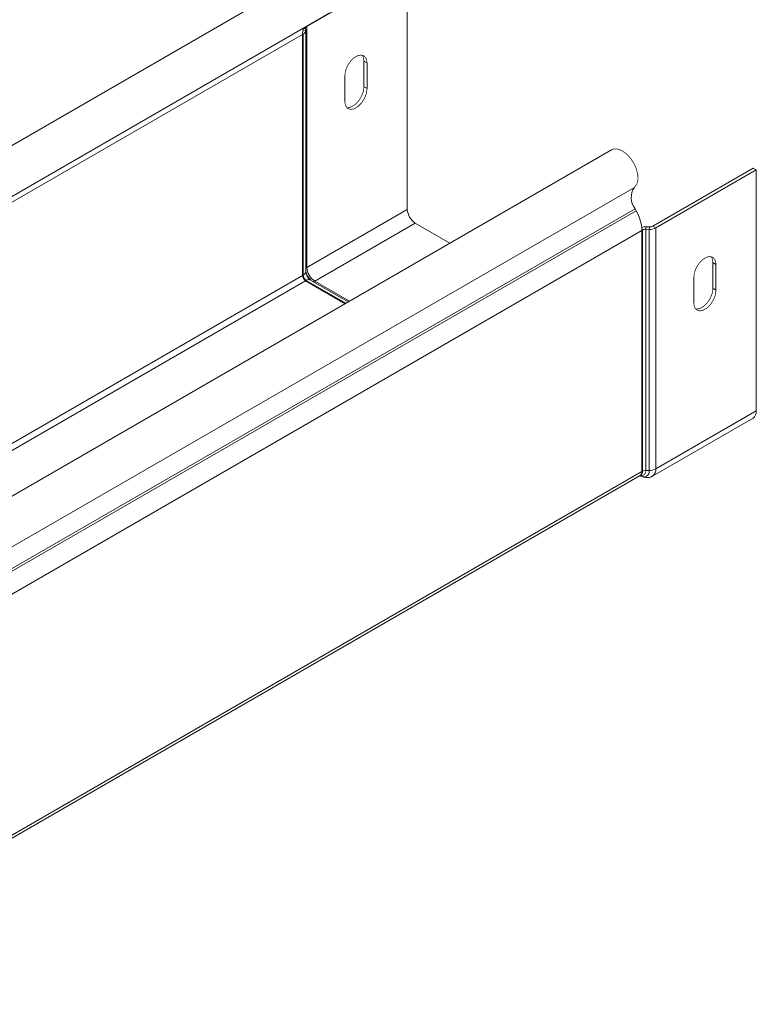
# Model space of a CAD drawing. Header units: millimetres. Extents: x 277 to 1082, y -1296 to 1314.
# Tile 11 of 29: x 656 to 809, y -838 to -635. Entities that reach past the tile are written whole.
import ezdxf

# ---------------------------------------------------------------- set-up
doc = ezdxf.new("R2010")
doc.units = ezdxf.units.MM
doc.linetypes.add('K5LT32768', pattern=[0])
doc.linetypes.add('K5LT32769', pattern=[0])

msp = doc.modelspace()

# ---------------------------------------------------------------- linework, layer by layer
at = {"color": 7, "linetype": 'K5LT32768', "lineweight": 15}
for p, q in [((715.9, -625.51), (526.4, -734.91)), ((715.7, -636.22), (736.44, -624.25)), ((736.44, -674.01), (736.44, -624.25)), ((531.89, -742.25), (720.45, -633.39)), ((715.7, -685.98), (715.7, -636.22)), ((714.8, -637.88), (714.95, -637.8)), ((714.8, -687.64), (714.8, -637.88)), ((714.95, -687.56), (714.95, -637.8)), ((715.47, -637.01), (715.44, -636.61)), ((715.47, -686.82), (715.47, -637.06)), ((727.49, -643.38), (728.13, -643.75)), ((727.49, -648.69), (727.49, -643.38)), ((728.13, -649.06), (728.13, -643.75)), ((723.53, -646.4), (723.53, -651.71)), ((727.49, -648.69), (728.13, -649.06)), ((778.59, -661.7), (589.08, -771.1)), ((787.12, -677.45), (807.86, -665.47)), ((787.75, -677.81), (808.49, -665.84)), ((807.86, -665.47), (808.49, -665.84)), ((808.49, -665.84), (808.49, -715.6)), ((783.47, -673.85), (593.96, -783.25)), ((783.71, -674.28), (594.2, -783.68)), ((715.7, -685.98), (736.44, -674.01)), ((783.47, -673.85), (783.71, -674.28)), ((717.33, -688.79), (738.07, -676.82)), ((745.23, -680.96), (738.07, -676.82)), ((784.88, -678.33), (595.37, -787.73)), ((784.88, -678.33), (785.02, -678.25)), ((784.88, -678.33), (784.88, -728.09)), ((785.02, -678.25), (785.02, -728.01)), ((785.74, -677.58), (785.7, -678.1)), ((785.7, -678.1), (785.7, -727.86)), ((785.7, -678.1), (786.4, -678.12)), ((785.74, -677.58), (786.44, -677.6)), ((786.44, -677.6), (786.4, -678.12)), ((786.4, -678.12), (786.4, -727.88)), ((787.12, -677.45), (787.75, -677.81)), ((787.75, -677.81), (787.75, -727.57)), ((800.18, -685.34), (799.55, -684.98)), ((799.55, -684.98), (799.55, -690.28)), ((715.48, -686.91), (715.47, -686.82)), ((800.18, -685.34), (800.18, -690.65)), ((714.8, -687.64), (714.95, -687.56)), ((715.44, -688.74), (715.58, -688.66)), ((723.59, -693.45), (715.44, -688.74)), ((716.48, -688.57), (716.42, -688.52)), ((724.26, -693.06), (716.48, -688.57)), ((795.59, -693.31), (795.59, -688)), ((800.18, -690.65), (799.55, -690.28)), ((787.09, -729.04), (807.83, -717.07)), ((787.75, -727.57), (808.49, -715.6)), ((784.88, -728.09), (595.37, -837.49)), ((595.37, -838.1), (784.5, -728.92)), ((784.5, -728.92), (784.65, -728.83)), ((784.5, -728.92), (784.59, -728.97)), ((784.55, -728.94), (784.59, -728.97)), ((784.88, -728.09), (785.02, -728.01)), ((785.7, -727.86), (786.4, -727.88))]:
    msp.add_line(p, q, dxfattribs=at)
at = {"color": 8, "linetype": 'K5LT32769', "lineweight": 15, "true_color": 0x808080}
for p, q in [((715.7, -636.22), (715.63, -636.18)), ((714.8, -637.88), (641.2, -680.37)), ((714.95, -637.8), (714.8, -637.72)), ((715.47, -637.01), (714.89, -637.03)), ((715.44, -636.61), (715, -636.62)), ((783.34, -669.44), (594.58, -778.41)), ((784.87, -678.17), (785.02, -678.25)), ((714.8, -687.64), (643.51, -728.8)), ((715.44, -688.74), (644.14, -729.9)), ((723.73, -693.36), (715.58, -688.66)), ((724.49, -692.93), (717.33, -688.79)), ((784.55, -728.94), (784.5, -728.92)), ((784.51, -728.91), (784.55, -728.94))]:
    msp.add_line(p, q, dxfattribs=at)
at = {"color": 7, "linetype": 'K5LT32768', "const_width": 0.15}
for points in [[(728.13, -643.75), (727.99, -642.92), (727.59, -642.35), (726.98, -642.11), (726.23, -642.23), (725.43, -642.69), (724.68, -643.44), (724.07, -644.39), (723.67, -645.41), (723.53, -646.4)], [(727.49, -643.38), (727.36, -642.55), (727.11, -642.13)], [(723.53, -651.71), (723.67, -652.54), (724.07, -653.1), (724.68, -653.34), (725.43, -653.23), (726.23, -652.77), (726.98, -652.02), (727.59, -651.07), (727.99, -650.04), (728.13, -649.06)], [(723.92, -652.96), (724.05, -652.98), (724.8, -652.86), (725.6, -652.4), (726.35, -651.65), (726.96, -650.7), (727.36, -649.68), (727.49, -648.69)], [(778.59, -661.7), (779.06, -661.52), (779.89, -661.53), (780.79, -661.88), (781.7, -662.53), (782.54, -663.44), (783.25, -664.52), (783.76, -665.69), (784.04, -666.86), (784.06, -667.93), (783.82, -668.81), (783.34, -669.44)], [(795.59, -688), (795.73, -687.01), (796.13, -685.98), (796.74, -685.04), (797.49, -684.29), (798.29, -683.83), (799.04, -683.71), (799.65, -683.95), (800.05, -684.52), (800.18, -685.34)], [(799.16, -683.73), (799.41, -684.15), (799.55, -684.98)], [(800.18, -690.65), (800.05, -691.64), (799.65, -692.67), (799.04, -693.61), (798.29, -694.36), (797.49, -694.82), (796.74, -694.94), (796.13, -694.7), (795.73, -694.13), (795.59, -693.31)], [(799.55, -690.28), (799.41, -691.27), (799.01, -692.3), (798.4, -693.25), (797.65, -693.99), (796.85, -694.46), (796.1, -694.57), (795.98, -694.56)]]:
    msp.add_lwpolyline(points, dxfattribs=at)
at = {"color": 8, "linetype": 'K5LT32769', "true_color": 0x808080, "const_width": 0.15}
msp.add_lwpolyline([(785.7, -727.86), (785.67, -728.18), (785.59, -728.45), (785.45, -728.66), (785.26, -728.82), (785.04, -728.9), (784.78, -728.91), (784.57, -728.87)], dxfattribs=at)
at = {"color": 7, "linetype": 'K5LT32768', "lineweight": 15}
for centre, radius, start, end in [((715.88, -636.62), 0.439, 113.6961, 178.6275), ((718.35, -637.81), 3.55, 158.5534, 181.1224), ((714.59, -636.99), 0.879, 293.6953, 358.6297), ((786.39, -671.56), 3.72, 145.2363, 218.0458), ((739.97, -673.85), 3.53, 182.6054, 237.3945), ((776.29, -678.61), 8.59, 1.8773, 30.2829), ((785.65, -680.53), 2.95, 88.2218, 105.9059), ((785.64, -679.41), 1.32, 87.2891, 117.8981), ((786.52, -675.49), 2.63, 267.2903, 297.8975), ((786.5, -676.28), 1.32, 267.2891, 297.8981), ((718.66, -686.15), 3.24, 190.6872, 229.3063), ((719.23, -685.82), 3.53, 182.6054, 237.3945), ((716.18, -687.58), 1.38, 182.6054, 237.3944), ((716.33, -687.49), 1.38, 182.6054, 237.3944), ((806.95, -715.79), 1.55, 304.4394, 6.8725), ((786.52, -725.25), 2.63, 267.2903, 297.8975), ((784.02, -728.2), 0.86, 303.9466, 7.366), ((785.27, -728.06), 1.14, 230.7966, 9.2139), ((785.64, -729.17), 1.32, 87.2891, 117.8981)]:
    msp.add_arc(centre, radius, start, end, dxfattribs=at)
at = {"color": 8, "linetype": 'K5LT32769', "lineweight": 15, "true_color": 0x808080}
for centre, radius, start, end in [((714.58, -686.74), 0.896, 294.0479, 354.6321), ((715.97, -686.48), 0.565, 117.947, 150.6609), ((717.81, -686.64), 2.34, 186.5516, 233.7651), ((716.11, -689.38), 0.896, 65.364, 125.946), ((717.03, -688.32), 0.565, 269.3502, 302.0483), ((786.15, -727.73), 1.61, 306.0377, 5.5902), ((784.17, -728.12), 0.861, 303.6546, 7.3015)]:
    msp.add_arc(centre, radius, start, end, dxfattribs=at)
at = {"color": 7, "linetype": 'K5LT32768', "lineweight": 15}
msp.add_open_spline([(784.59, -728.97), (784.8, -729.07), (785.25, -729.3), (786.02, -729.38), (786.68, -729.29), (786.99, -729.06), (787.08, -729)], degree=3, knots=[0, 0, 0, 0, 0.263392, 0.57251, 0.877195, 1, 1, 1, 1], dxfattribs=at)

doc.saveas('drawing.dxf')
